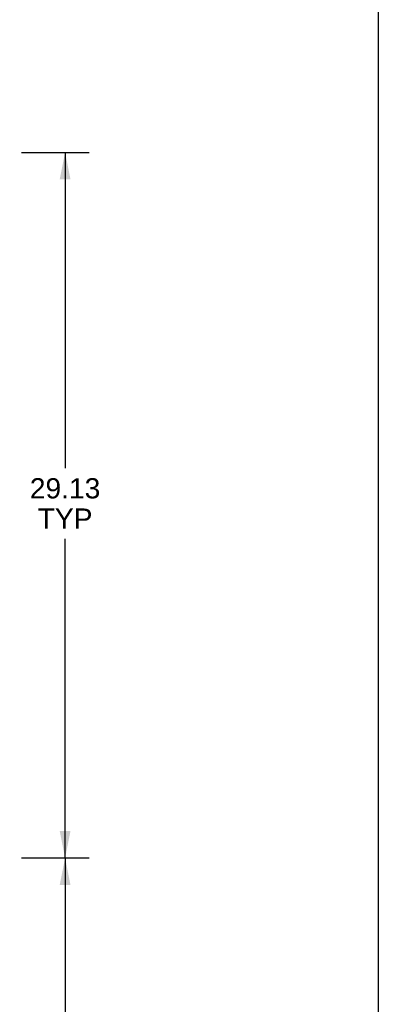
# Model space of a CAD drawing. Header units: inches. Extents: x 0 to 189, y 0 to 122.
# Tile 20 of 21: x 174 to 189, y 41 to 81. Entities that reach past the tile are written whole.
import ezdxf

# ---------------------------------------------------------------- set-up
doc = ezdxf.new("R2010")
doc.units = ezdxf.units.IN
doc.header["$LTSCALE"] = 10.388889
doc.header["$MEASUREMENT"] = 0
doc.layers.get('0').update_dxf_attribs({"linetype": 'CONTINUOUS'})
doc.layers.add('DIMENSIONS', color=7, linetype='CONTINUOUS')
doc.styles.get("Standard").update_dxf_attribs({"font": 'arial.ttf'})
doc.dimstyles.new('DIMSTYLE_1', dxfattribs={"dimtxt": 0.833333, "dimasz": 1.111111, "dimexe": 0.09, "dimexo": 0.07, "dimgap": 0.0375, "dimtad": 0, "dimtih": 1, "dimtoh": 1, "dimzin": 4, "dimdsep": 46, "dimtxsty": 'Standard', "dimblk": '_FILLED', "dimblk1": '_FILLED', "dimblk2": '_FILLED', "dimcen": 0.09, "dimadec": 3, "dimazin": 1, "dimtfac": 1, "dimtdec": 3, "dimtofl": 0, "dimtmove": 0, "dimatfit": 3, "dimldrblk": '_FILLED', "dimfxl": 0, "dimtolj": 1, "dimtzin": 4, "dimarcsym": 0})

# ---------------------------------------------------------------- blocks, each defined once
blk = doc.blocks.new('_FILLED')
at = {"color": 0, "linetype": 'ByBlock'}
blk.add_solid([(0, 0), (-1, 0.2), (-1, -0.2)], dxfattribs=at)
blk = doc.blocks.new('*D4')
at = {"layer": 'DIMENSIONS', "color": 2, "linetype": 'Continuous'}
for p, q in [((174.131, 46.684), (176.939, 46.684)), ((175.939, 46.684), (175.939, 33.664)), ((175.939, 17.559), (175.939, 30.747)), ((174.131, 17.559), (176.939, 17.559))]:
    blk.add_line(p, q, dxfattribs=at)
at = {"layer": 'DIMENSIONS', "color": 2, "linetype": 'Continuous', "xscale": 1.1111111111, "yscale": 1.1111111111, "zscale": 1.1111111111}
for p, rotation in [((175.939, 46.684), 90), ((175.939, 17.559), 270)]:
    blk.add_blockref('_FILLED', p, dxfattribs=dict(at, rotation=rotation))
at = {"layer": 'DIMENSIONS', "color": 2, "linetype": 'Continuous', "insert": (175.939, 33.247), "char_height": 0.8333, "width": 2.91202, "attachment_point": 2, "line_spacing_factor": 0.9}
blk.add_mtext('29.13\\PTYP', dxfattribs=at)
blk = doc.blocks.new('*D5')
at = {"layer": 'DIMENSIONS', "color": 2, "linetype": 'Continuous'}
for p, q in [((174.131, 75.809), (176.939, 75.809)), ((175.939, 75.809), (175.939, 62.775)), ((175.939, 46.684), (175.939, 59.858)), ((174.131, 46.684), (176.939, 46.684))]:
    blk.add_line(p, q, dxfattribs=at)
at = {"layer": 'DIMENSIONS', "color": 2, "linetype": 'Continuous', "xscale": 1.1111111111, "yscale": 1.1111111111, "zscale": 1.1111111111}
for p, rotation in [((175.939, 75.809), 90), ((175.939, 46.684), 270)]:
    blk.add_blockref('_FILLED', p, dxfattribs=dict(at, rotation=rotation))
at = {"layer": 'DIMENSIONS', "color": 2, "linetype": 'Continuous', "insert": (175.939, 62.358), "char_height": 0.8333, "width": 2.91202, "attachment_point": 2, "line_spacing_factor": 0.9}
blk.add_mtext('29.13\\PTYP', dxfattribs=at)

msp = doc.modelspace()

# ---------------------------------------------------------------- linework, layer by layer
at = {"color": 7, "linetype": 'Continuous'}
msp.add_line((188.889, 0), (188.889, 122.222), dxfattribs=at)

# ---------------------------------------------------------------- dimensions: what is measured, and where the dimension line sits
at = {"layer": 'DIMENSIONS', "color": 2, "linetype": 'Continuous'}
for base, p1, p2, picture, middle in [((175.938729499, 75.808590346), (174.061026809, 46.683590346), (174.061026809, 75.808590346), '*D5', (175.938729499, 61.316589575)), ((175.938729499, 46.683590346), (174.061026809, 17.558590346), (174.061026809, 46.683590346), '*D4', (175.938729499, 32.205499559))]:
    dim = msp.add_linear_dim(base=base, p1=p1, p2=p2, angle=90, text='<>\\PTYP', dimstyle='DIMSTYLE_1', dxfattribs=at)
    dim.commit()
    dim.dimension.update_dxf_attribs({"geometry": picture, "text_midpoint": middle, "dimtype": 160})

doc.saveas('drawing.dxf')
